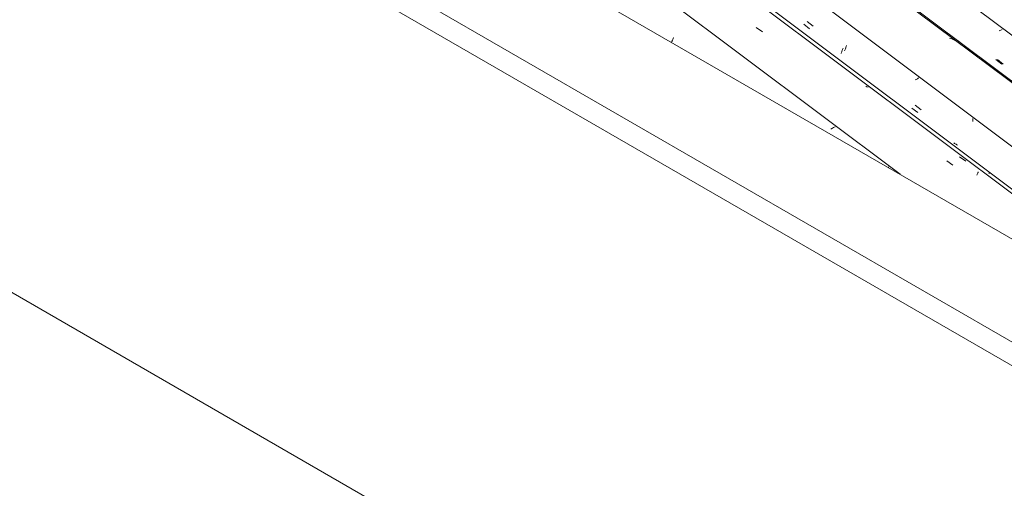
# Model space of a CAD drawing. Header units: millimetres. Extents: x 6528 to 21779, y 617 to 11154.
# Tile 45 of 106: x 11675 to 13198, y 4301 to 5025. Entities that reach past the tile are written whole.
import ezdxf

# ---------------------------------------------------------------- set-up
doc = ezdxf.new("R2010")
doc.units = ezdxf.units.MM
for name, color, linetype, lineweight in [('A-GLAZ-CWMG', 7, 'Continuous', 5), ('A-ROOF', 7, 'Continuous', 5), ('I-WALL', 7, 'Continuous', 5)]:
    doc.layers.add(name, color=color, linetype=linetype, lineweight=lineweight)

# ---------------------------------------------------------------- blocks, each defined once
blk = doc.blocks.new('FP_146-ISO_02')
at = {"layer": 'A-GLAZ-CWMG', "color": 9, "true_color": 0xc0c0c0}
for p, q in [((12684.5, 4994), (12684.8, 4994.9)), ((12684.8, 4994.9), (12685.2, 4995.8)), ((12685.2, 4995.8), (12685.6, 4996.8)), ((12685.6, 4996.8), (12685.9, 4997.8)), ((12683.1, 4990.7), (12683.4, 4991.5)), ((12683.4, 4991.5), (12683.8, 4992.3)), ((12683.8, 4992.3), (12684.1, 4993.1)), ((12684.1, 4993.1), (12684.5, 4994)), ((12930.7, 4857.1), (12929.3, 4856.4)), ((12932, 4857.8), (12930.7, 4857.1)), ((12933.3, 4858.5), (12932, 4857.8)), ((12934.5, 4859.1), (12933.3, 4858.5)), ((12935.8, 4859.8), (12934.5, 4859.1)), ((13018.5, 4796.6), (13018.5, 4797.7))]:
    blk.add_line(p, q, dxfattribs=at)
blk = doc.blocks.new('FP_147-ISO_02')
at = {"layer": 'A-GLAZ-CWMG'}
blk.add_line((14229.5, 3990.6), (12171.8, 5535), dxfattribs=at)
at = {"layer": 'A-GLAZ-CWMG', "color": 9, "true_color": 0xc0c0c0}
for p, q in [((12813.8, 5013.2), (12823.6, 5006.5)), ((12824, 4946), (12823.6, 4945.8)), ((12985, 4921.8), (12983.2, 4922.5)), ((12986.8, 4921.2), (12985, 4921.8)), ((13108.4, 4807.4), (13118.1, 4800.6)), ((13155, 4784.9), (13155.4, 4785.9)), ((13155.4, 4785.9), (13155.8, 4786.8)), ((13155.8, 4786.8), (13156.2, 4787.7)), ((13156.2, 4787.7), (13156.5, 4788.5)), ((13156.5, 4788.5), (13156.9, 4789.3)), ((13156.9, 4789.3), (13157.2, 4790.1))]:
    blk.add_line(p, q, dxfattribs=at)
blk = doc.blocks.new('FP_148-ISO_02')
at = {"layer": 'A-GLAZ-CWMG', "color": 9, "true_color": 0xc0c0c0}
for p, q in [((12887.3, 5018.5), (12896.5, 5011.4)), ((12946.9, 4978), (12947.3, 4979.1)), ((12947.3, 4979.1), (12947.7, 4980.2)), ((12947.7, 4980.2), (12948.1, 4981.4)), ((12945.1, 4973), (12945.4, 4973.9)), ((12945.4, 4973.9), (12945.8, 4974.9)), ((12945.8, 4974.9), (12946.2, 4975.9)), ((12946.2, 4975.9), (12946.5, 4977)), ((12946.5, 4977), (12946.9, 4978)), ((13062.1, 4933.6), (13061, 4933.1)), ((13063.2, 4934.2), (13062.1, 4933.6)), ((13064.3, 4934.8), (13063.2, 4934.2)), ((13065.4, 4935.4), (13064.3, 4934.8)), ((13061, 4933.1), (13059.8, 4932.5)), ((13054.5, 4888.8), (13063.7, 4881.7)), ((13148.9, 4871.2), (13148.9, 4872.7)), ((13148.8, 4869.7), (13148.9, 4871.2)), ((13148.8, 4868.2), (13148.8, 4869.7))]:
    blk.add_line(p, q, dxfattribs=at)
blk = doc.blocks.new('FP_149-ISO_02')
at = {"layer": 'A-GLAZ-CWMG'}
blk.add_line((14359, 4065.2), (12301.3, 5609.6), dxfattribs=at)
at = {"layer": 'A-GLAZ-CWMG', "color": 9, "true_color": 0xc0c0c0}
for p, q in [((13114.5, 4996.4), (13112.7, 4997)), ((13116.3, 4995.7), (13114.5, 4996.4)), ((13117.5, 4995.3), (13116.3, 4995.7)), ((13119.9, 4994.3), (13118.1, 4995)), ((13121.6, 4993.4), (13119.9, 4994.3)), ((13122.4, 4993), (13121.6, 4993.4))]:
    blk.add_line(p, q, dxfattribs=at)
blk = doc.blocks.new('FP_150-ISO_02')
at = {"layer": 'A-GLAZ-CWMG', "color": 9, "true_color": 0xc0c0c0}
for p, q in [((13193.2, 5009.9), (13192, 5009.2)), ((13194.4, 5010.5), (13193.2, 5009.9)), ((13190.8, 5008.6), (13189.6, 5008)), ((13192, 5009.2), (13190.8, 5008.6)), ((13184.3, 4964), (13193.5, 4956.8))]:
    blk.add_line(p, q, dxfattribs=at)
blk = doc.blocks.new('Rectangular Mullion - Telha Fibrocimento - Ondulada-1868137-ISO_02')
at = {"layer": 'A-GLAZ-CWMG'}
for p, q in [((14419.6, 4092.9), (12442.2, 5577)), ((14290.2, 4018.1), (12312.8, 5502.2)), ((13036.3, 4786.4), (12182.6, 5427.1))]:
    blk.add_line(p, q, dxfattribs=at)
for name in ['FP_149-ISO_02', 'FP_147-ISO_02', 'FP_150-ISO_02', 'FP_148-ISO_02', 'FP_146-ISO_02']:
    blk.add_blockref(name, (0, 0), dxfattribs=at)
blk = doc.blocks.new('FP_160-ISO_02')
at = {"layer": 'A-GLAZ-CWMG'}
blk.add_line((14237, 3992.1), (12263.4, 5473.4), dxfattribs=at)
at = {"layer": 'A-GLAZ-CWMG', "color": 9, "true_color": 0xc0c0c0}
for p, q in [((13128.4, 4813.3), (13138.1, 4806.4)), ((13173.7, 4787.4), (13173.9, 4787.9)), ((13173.9, 4787.9), (13174.1, 4788.3)), ((13174.1, 4788.3), (13174.2, 4788.7)), ((13174.2, 4788.7), (13174.4, 4789)), ((13174.4, 4789), (13174.5, 4789.3)), ((13174.5, 4789.6), (13174.6, 4789.8)), ((13174.5, 4789.3), (13174.5, 4789.6))]:
    blk.add_line(p, q, dxfattribs=at)
blk = doc.blocks.new('FP_161-ISO_02')
at = {"layer": 'A-GLAZ-CWMG', "color": 9, "true_color": 0xc0c0c0}
for p, q in [((12892.9, 5022.8), (12902.1, 5015.6)), ((12951, 4978.3), (12951.4, 4979.4)), ((12951.4, 4979.4), (12951.8, 4980.5)), ((12951.8, 4980.5), (12952.3, 4981.7)), ((12952.3, 4981.7), (12952.7, 4982.9)), ((12952.7, 4982.9), (12953.2, 4984.1)), ((12953.2, 4984.1), (12953.6, 4985.4)), ((12950.6, 4977.3), (12951, 4978.3)), ((13059.8, 4893), (13069, 4885.9)), ((13120.6, 4834.2), (13119.5, 4835.1)), ((13121.7, 4833.5), (13120.6, 4834.2)), ((13122.9, 4832.7), (13121.7, 4833.5)), ((13124.1, 4832), (13122.9, 4832.7)), ((13125.3, 4831.3), (13124.1, 4832))]:
    blk.add_line(p, q, dxfattribs=at)
blk = doc.blocks.new('FP_162-ISO_02')
at = {"layer": 'A-GLAZ-CWMG'}
blk.add_line((14361.4, 4065.4), (12303.7, 5609.8), dxfattribs=at)
at = {"layer": 'A-GLAZ-CWMG', "color": 9, "true_color": 0xc0c0c0}
for p, q in [((13121.5, 4995.7), (13119.8, 4996.5)), ((13123.2, 4994.8), (13121.5, 4995.7)), ((13124.8, 4993.8), (13123.2, 4994.8)), ((13126.4, 4992.8), (13124.8, 4993.8)), ((13128, 4991.7), (13126.4, 4992.8))]:
    blk.add_line(p, q, dxfattribs=at)
blk = doc.blocks.new('FP_163-ISO_02')
at = {"layer": 'A-GLAZ-CWMG', "color": 9, "true_color": 0xc0c0c0}
blk.add_line((13186.8, 4963.9), (13196, 4956.7), dxfattribs=at)
blk = doc.blocks.new('Rectangular Mullion - Telha Fibrocimento - Ondulada-V156-ISO_02')
at = {"layer": 'A-GLAZ-CWMG'}
for name in ['FP_162-ISO_02', 'FP_163-ISO_02', 'FP_160-ISO_02', 'FP_161-ISO_02']:
    blk.add_blockref(name, (0, 0), dxfattribs=at)
blk = doc.blocks.new('RUFO_1_ - RUFO_1_-1923193-ISO_02')
at = {"layer": 'A-ROOF'}
for p, q in [((11705.3, 5554.8), (13515.4, 4509.7)), ((11567.4, 5475.2), (13377.6, 4430)), ((13377.6, 4393.3), (11567.4, 5438.4))]:
    blk.add_line(p, q, dxfattribs=at)

msp = doc.modelspace()

# ---------------------------------------------------------------- linework, layer by layer
at = {"layer": 'I-WALL'}
msp.add_line((13391.7, 3605.4), (10278.7, 5402.7), dxfattribs=at)

# ---------------------------------------------------------------- block references
at = {"layer": 'A-GLAZ-CWMG'}
for name in ['Rectangular Mullion - Telha Fibrocimento - Ondulada-V156-ISO_02', 'Rectangular Mullion - Telha Fibrocimento - Ondulada-1868137-ISO_02']:
    msp.add_blockref(name, (0, 0), dxfattribs=at)
at = {"layer": 'A-ROOF'}
msp.add_blockref('RUFO_1_ - RUFO_1_-1923193-ISO_02', (0, 0), dxfattribs=at)

doc.saveas('drawing.dxf')
